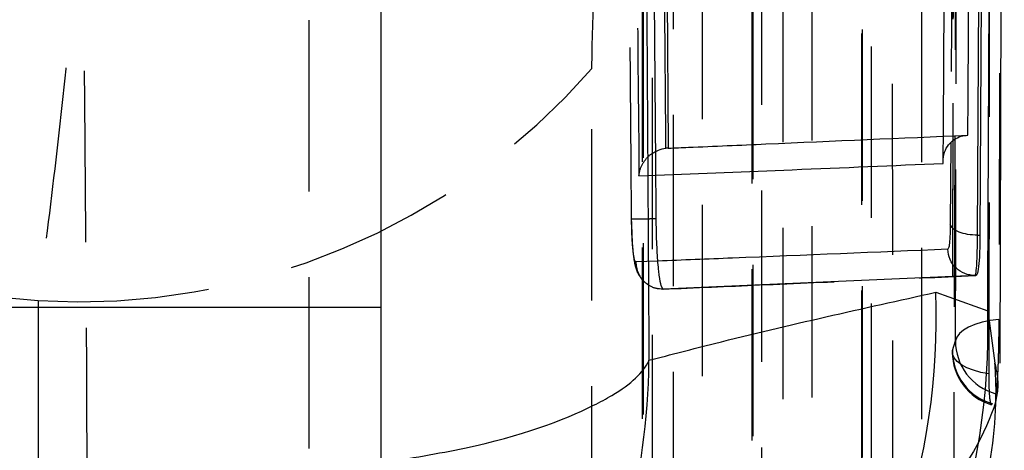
# Model space of a CAD drawing. Extents: x 82 to 397, y 14 to 279.
# Tile 33 of 38: x 381.9 to 389.21, y 251.07 to 254.26. Entities that reach past the tile are written whole.
import ezdxf

# ---------------------------------------------------------------- set-up
doc = ezdxf.new("R2010")
doc.units = 0
doc.linetypes.add('HIDDEN', pattern=[1.905, 1.27, -0.635])
doc.layers.get('0').update_dxf_attribs({"linetype": 'CONTINUOUS'})

msp = doc.modelspace()

# ---------------------------------------------------------------- linework, layer by layer
at = {"color": 7, "linetype": 'CONTINUOUS'}
for p, q in [((389.1755, 251.717), (389.2058, 261.7669)), ((384.5836, 252.1306), (384.5836, 261.2574)), ((389.0072, 252.667), (389.0523, 261.143)), ((389.0695, 261.143), (389.0255, 252.667)), ((386.6595, 259.7237), (386.7128, 253.3121)), ((386.7128, 253.3121), (386.6955, 253.3111)), ((388.7526, 253.1995), (388.7528, 253.2196)), ((389.0072, 252.667), (389.0255, 252.667)), ((388.9946, 252.3671), (386.6754, 252.2672)), ((388.9883, 252.3671), (388.9947, 252.3671)), ((386.6754, 252.2672), (386.6728, 252.2679)), ((386.6743, 252.2672), (386.6744, 252.2672)), ((386.6743, 252.2672), (386.6754, 252.2672)), ((388.6981, 252.2438), (389.0827, 252.1056)), ((384.5836, 252.1306), (381.5836, 252.1306)), ((384.5836, 246.1464), (384.5836, 252.1306))]:
    msp.add_line(p, q, dxfattribs=at)
at = {"color": 7, "linetype": 'HIDDEN'}
for p, q in [((384.0477, 241.5606), (384.0477, 261.5307)), ((388.8373, 261.2534), (388.82, 251.8)), ((388.145, 259.8765), (388.1455, 250.7695)), ((387.3324, 258.1309), (387.3323, 249.7009)), ((386.5199, 256.3853), (386.5189, 248.6324)), ((386.1468, 248.3719), (386.1456, 253.9021)), ((386.4951, 253.1065), (386.621, 253.1116)), ((386.6364, 252.4749), (386.4722, 252.4684)), ((381.2274, 252.2556), (382.0385, 252.1835)), ((386.6149, 252.2774), (386.6744, 252.2672)), ((382.0385, 252.1835), (382.04, 246.654)), ((388.8214, 251.8121), (388.8437, 251.8844)), ((389.1175, 251.4177), (389.1112, 251.4143))]:
    msp.add_line(p, q, dxfattribs=at)
at = {"color": 8, "linetype": 'CONTINUOUS'}
for p, q in [((388.8084, 253.3519), (388.8051, 252.7468)), ((389.0827, 252.1056), (389.1351, 251.7178))]:
    msp.add_line(p, q, dxfattribs=at)
at = {"color": 7, "linetype": 'HIDDEN', "flags": 128}
for points in [[(389.1887, 261.4885), (389.187, 260.7567), (389.1798, 257.8091), (389.1651, 252.0414)], [(388.8437, 251.8844), (388.8454, 252.6214), (388.852, 255.5694), (388.8643, 261.3326)], [(388.8392, 261.2669), (388.8379, 260.5299), (388.8325, 257.5819), (388.8214, 251.8121)], [(389.0928, 251.6384), (389.0939, 252.3638), (389.0986, 255.3116), (389.1072, 261.0923)], [(388.5903, 260.1939), (388.5903, 259.457), (388.5905, 256.5097), (388.5909, 251.0297)], [(388.221, 250.891), (388.221, 251.6278), (388.2208, 254.5752), (388.2204, 260.0551)], [(388.1519, 259.9079), (388.1519, 259.1711), (388.1521, 256.2238), (388.1525, 250.8009)], [(388.3777, 250.6153), (388.3777, 251.3522), (388.3775, 254.2995), (388.3772, 259.7224)], [(387.7777, 258.4482), (387.7777, 257.7114), (387.7777, 254.764), (387.7777, 249.9612)], [(387.4078, 249.8224), (387.4078, 250.5593), (387.4078, 253.5066), (387.4078, 258.3095)], [(387.3393, 258.1623), (387.3393, 257.4255), (387.3392, 254.4781), (387.3392, 249.7324)], [(387.5644, 249.5468), (387.5644, 250.2836), (387.5645, 253.2309), (387.5646, 257.9767)], [(386.9652, 256.7026), (386.9651, 255.9657), (386.9648, 253.0184), (386.9644, 248.8926)], [(386.5944, 248.7539), (386.5945, 249.4907), (386.5948, 252.4381), (386.5953, 256.5639)], [(386.5268, 256.4167), (386.5267, 255.6799), (386.5264, 252.7325), (386.5258, 248.6638)], [(386.751, 248.4782), (386.7511, 249.215), (386.7516, 252.1624), (386.7521, 256.2311)], [(389.1651, 252.0414), (389.1016, 252.0335), (389.042, 252.0214), (388.9879, 252.0054), (388.9407, 251.9859), (388.9019, 251.9634), (388.8722, 251.9385), (388.8527, 251.9119), (388.8437, 251.8844)], [(389.0928, 251.6384), (389.0322, 251.6497), (388.9767, 251.6651), (388.928, 251.684), (388.8871, 251.706), (388.8554, 251.7305), (388.8335, 251.7568), (388.8221, 251.7843), (388.8214, 251.8121)]]:
    msp.add_lwpolyline(points, dxfattribs=at)
at = {"color": 7, "linetype": 'HIDDEN'}
for centre, radius, start, end in [((382.3462, 257.215), 5.0409, 266.50045, 318.91185), ((389.2477, 251.8819), 0.404, 179.65552, 254.79622), ((389.2264, 251.7992), 0.406, 179.88617, 253.45021), ((389.227, 251.8083), 0.4056, 179.45607, 254.34483)]:
    msp.add_arc(centre, radius, start, end, dxfattribs=at)
at = {"color": 7, "linetype": 'CONTINUOUS'}
for centre, radius, start, end in [((383.6399, 252.0632), 5.0615, 280.093, 2.04524), ((383.9808, 251.9709), 5.1037, 280.51204, 1.51238)]:
    msp.add_arc(centre, radius, start, end, dxfattribs=at)
for points, knots in [([(389.0827, 252.1056), (389.0915, 254.0126), (389.1067, 257.3022), (389.1206, 260.593), (389.1265, 261.976)], [0, 0, 0, 0, 0.579719, 1, 1, 1, 1]), ([(388.9356, 253.4088), (388.936, 253.4769), (388.9394, 254.0362), (388.9544, 256.5038), (388.9682, 258.9034), (388.9791, 260.8117)], [0, 0, 0, 0, 0.027574, 0.226656, 1, 1, 1, 1]), ([(386.5191, 260.2929), (386.5268, 258.8609), (386.542, 256.0098), (386.5605, 253.1588), (386.5697, 251.7396)], [0, 0, 0, 0, 0.502233, 1, 1, 1, 1]), ([(386.6234, 252.7902), (386.6224, 252.9255), (386.6171, 253.6021), (386.5985, 256.0813), (386.5835, 258.4252), (386.5719, 260.2277)], [0, 0, 0, 0, 0.054586, 0.272931, 1, 1, 1, 1]), ([(386.6955, 253.3111), (386.6955, 253.3115), (386.6865, 254.3809), (386.6674, 256.5184), (386.6516, 258.6558), (386.6437, 259.724), (386.6437, 259.7242)], [0, 0, 0, 0, 0.000156, 0.50028, 0.999922, 1, 1, 1, 1]), ([(386.7128, 253.3121), (386.7142, 253.3122), (386.7639, 253.3143), (387.0063, 253.3247), (387.751, 253.3569), (388.4378, 253.387), (388.9356, 253.4088)], [0, 0, 0, 0, 0.001869, 0.066123, 0.323139, 1, 1, 1, 1]), ([(388.7526, 253.1995), (388.7526, 253.2003), (388.7522, 253.2051), (388.7508, 253.2333), (388.7581, 253.2809), (388.7882, 253.3366), (388.8311, 253.377), (388.8814, 253.4025), (388.9184, 253.4068), (388.9356, 253.4088)], [0, 0, 0, 0, 0.008702, 0.049186, 0.289076, 0.496527, 0.677757, 0.849966, 1, 1, 1, 1]), ([(386.6196, 253.2871), (386.6264, 253.291), (386.6485, 253.3038), (386.6762, 253.3081), (386.6955, 253.3111)], [0, 0, 0, 0, 0.304618, 1, 1, 1, 1]), ([(386.6728, 252.2679), (386.6674, 252.2768), (386.6566, 252.2946), (386.6419, 252.3932), (386.6307, 252.5322), (386.6249, 252.6734), (386.6238, 252.761), (386.6234, 252.7901)], [0, 0, 0, 0, 0.222623, 0.445234, 0.667639, 0.889676, 1, 1, 1, 1]), ([(388.8051, 252.7468), (388.8049, 252.7303), (388.8043, 252.682), (388.8008, 252.62), (388.7945, 252.5724), (388.789, 252.5661), (388.7862, 252.563)], [0, 0, 0, 0, 0.1562003, 0.4571274, 0.7297204, 1, 1, 1, 1]), ([(389.0072, 252.667), (388.9822, 252.6683), (388.9322, 252.6708), (388.8678, 252.689), (388.8202, 252.7151), (388.8101, 252.7362), (388.8051, 252.7468)], [0, 0, 0, 0, 0.249997, 0.499996, 0.749998, 1, 1, 1, 1]), ([(388.9884, 252.3671), (388.9884, 252.3671), (388.9909, 252.3671), (388.9967, 252.3851), (389.003, 252.4595), (389.0062, 252.5613), (389.0072, 252.6403), (389.0072, 252.667), (389.0072, 252.667)], [0, 0, 0, 0, 0.000102, 0.268587, 0.541761, 0.843412, 0.999894, 1, 1, 1, 1]), ([(389.0255, 252.667), (389.0247, 252.6207), (389.0232, 252.5281), (389.015, 252.4259), (389.0049, 252.3742), (388.9973, 252.3689), (388.9947, 252.3671)], [0, 0, 0, 0, 0.272321, 0.544631, 0.844593, 1, 1, 1, 1]), ([(388.9882, 252.3671), (388.9623, 252.37), (388.9106, 252.3759), (388.8447, 252.4209), (388.7977, 252.4853), (388.7901, 252.5371), (388.7863, 252.563)], [0, 0, 0, 0, 0.250001, 0.499997, 0.750001, 1, 1, 1, 1]), ([(388.9883, 252.3671), (388.9883, 252.3671), (388.9884, 252.3671), (388.9884, 252.3671), (388.9884, 252.3671)], [0, 0, 0, 0, 0.95654, 1, 1, 1, 1]), ([(386.5697, 251.7396), (386.732, 251.7816), (387.4572, 251.9694), (388.1558, 252.1239), (388.6981, 252.2438)], [0, 0, 0, 0, 0.22378, 1, 1, 1, 1]), ([(387.8412, 248.0921), (387.8689, 248.1257), (388.0307, 248.3216), (388.3017, 248.7384), (388.6345, 249.3561), (388.9027, 250.0388), (389.0768, 250.7802), (389.1577, 251.3503), (389.1391, 251.668), (389.1362, 251.7178)], [0, 0, 0, 0, 0.041569, 0.242092, 0.428513, 0.608979, 0.787871, 0.966719, 1, 1, 1, 1])]:
    msp.add_open_spline(points, degree=3, knots=knots, dxfattribs=at)
at = {"color": 7, "linetype": 'HIDDEN'}
for points, knots in [([(382.4336, 261.5113), (382.4565, 261.3406), (382.5021, 260.9992), (382.5414, 260.3025), (382.5575, 259.4918), (382.5495, 258.5811), (382.5175, 257.5879), (382.4628, 256.5304), (382.3853, 255.428), (382.287, 254.3129), (382.1716, 253.2146), (382.0829, 252.5272), (382.0385, 252.1835)], [0, 0, 0, 0, 0.1014336, 0.202865, 0.3022118, 0.4015561, 0.5000795, 0.5986013, 0.6992984, 0.7999952, 0.8999969, 1, 1, 1, 1]), ([(382.4051, 250.7094), (382.3922, 252.4612), (382.3665, 255.9589), (382.3464, 259.4567), (382.3364, 261.2026)], [0, 0, 0, 0, 0.500831, 1, 1, 1, 1]), ([(388.7528, 253.2196), (388.7535, 253.3357), (388.7571, 253.9431), (388.7724, 256.5434), (388.7862, 259.0275), (388.7973, 261.0204)], [0, 0, 0, 0, 0.04466, 0.233595, 1, 1, 1, 1]), ([(388.8627, 261.027), (388.857, 259.2052), (388.8464, 255.8025), (388.8354, 252.3986), (388.8302, 250.8171)], [0, 0, 0, 0, 0.535379, 1, 1, 1, 1]), ([(388.8483, 260.8649), (388.8483, 260.861), (388.8457, 260.3658), (388.8331, 257.9054), (388.8198, 255.405), (388.8087, 253.3959), (388.8084, 253.3519)], [0, 0, 0, 0, 0.001575, 0.197747, 0.982433, 1, 1, 1, 1]), ([(386.4404, 252.7879), (386.4393, 252.9232), (386.4338, 253.5998), (386.4143, 256.079), (386.3986, 258.4228), (386.3865, 260.2253)], [0, 0, 0, 0, 0.054586, 0.272933, 1, 1, 1, 1]), ([(386.4399, 259.9176), (386.4484, 258.7846), (386.4653, 256.5142), (386.4852, 254.2438), (386.4951, 253.1065)], [0, 0, 0, 0, 0.4990478, 1, 1, 1, 1]), ([(386.1456, 253.9021), (386.1493, 254.1038), (386.1567, 254.5075), (386.2164, 255.1566), (386.305, 255.7456), (386.4172, 256.2446), (386.499, 256.4418), (386.5407, 256.5425)], [0, 0, 0, 0, 0.197326, 0.394833, 0.589882, 0.790498, 1, 1, 1, 1]), ([(386.4951, 253.1065), (386.4952, 253.1071), (386.4962, 253.1193), (386.5031, 253.1594), (386.5314, 253.2172), (386.5773, 253.2664), (386.6106, 253.2827), (386.6196, 253.2871)], [0, 0, 0, 0, 0.010021, 0.180543, 0.590882, 0.889184, 1, 1, 1, 1]), ([(386.4404, 252.7879), (386.44, 252.7879), (386.4391, 252.7879), (386.4489, 252.7881), (386.4664, 252.7883), (386.4916, 252.7886), (386.5233, 252.7889), (386.5601, 252.7893), (386.5943, 252.7897), (386.6158, 252.79), (386.6234, 252.7901)], [0, 0, 0, 0, 0.1325167, 0.2650238, 0.3975466, 0.5300568, 0.6625721, 0.7950822, 0.9275937, 1, 1, 1, 1]), ([(386.4722, 252.4684), (386.4701, 252.4699), (386.4646, 252.4737), (386.4561, 252.5119), (386.4481, 252.584), (386.4423, 252.6798), (386.441, 252.7519), (386.4404, 252.7879)], [0, 0, 0, 0, 0.141849, 0.356457, 0.570481, 0.785872, 1, 1, 1, 1]), ([(386.4405, 252.7673), (386.4407, 252.7432), (386.4414, 252.6733), (386.4479, 252.5648), (386.4584, 252.4781), (386.4704, 252.4212), (386.4988, 252.3586), (386.5465, 252.3064), (386.6041, 252.2753), (386.6386, 252.2719), (386.6479, 252.271)], [0, 0, 0, 0, 0.103156, 0.299127, 0.509859, 0.640418, 0.723185, 0.836923, 0.956068, 1, 1, 1, 1]), ([(386.4722, 252.4684), (386.4742, 252.4476), (386.4777, 252.4103), (386.5045, 252.3565), (386.5337, 252.3182), (386.5602, 252.3047), (386.5666, 252.3014)], [0, 0, 0, 0, 0.308991, 0.554272, 0.894163, 1, 1, 1, 1]), ([(386.6744, 252.2672), (386.9137, 252.2774), (387.6959, 252.3107), (388.4588, 252.344), (388.9883, 252.3671)], [0, 0, 0, 0, 0.305926, 1, 1, 1, 1]), ([(386.6728, 252.2679), (386.6733, 252.2676), (386.6738, 252.2672), (386.6743, 252.2672), (386.6743, 252.2672)], [0, 0, 0, 0, 0.997781, 1, 1, 1, 1]), ([(389.1651, 252.0414), (389.1649, 252.0057), (389.1645, 251.9284), (389.1621, 251.7993), (389.158, 251.6736), (389.1524, 251.5712), (389.1466, 251.5134), (389.1429, 251.4973), (389.1417, 251.492)], [0, 0, 0, 0, 0.160467, 0.348323, 0.536014, 0.723276, 0.91009, 1, 1, 1, 1]), ([(389.1351, 251.7178), (389.1472, 251.6637), (389.2002, 251.4265), (388.9914, 251.0826), (388.8302, 250.8171)], [0, 0, 0, 0, 0.227905, 1, 1, 1, 1]), ([(389.1083, 251.4128), (389.1054, 251.4225), (389.0996, 251.442), (389.094, 251.5234), (389.0927, 251.5972), (389.0928, 251.6378), (389.0928, 251.6384)], [0, 0, 0, 0, 0.3309035, 0.6625361, 0.9949813, 1, 1, 1, 1])]:
    msp.add_open_spline(points, degree=3, knots=knots, dxfattribs=at)
at = {"color": 8, "linetype": 'CONTINUOUS'}
for points, knots in [([(386.621, 253.1116), (386.9592, 253.1252), (387.6765, 253.154), (388.3805, 253.1838), (388.7526, 253.1995)], [0, 0, 0, 0, 0.471479, 1, 1, 1, 1]), ([(388.7862, 252.563), (388.2569, 252.5407), (387.5478, 252.5109), (386.8208, 252.4822), (386.6364, 252.4749)], [0, 0, 0, 0, 0.7464489, 1, 1, 1, 1]), ([(384.5836, 250.978), (384.7974, 251.0133), (385.4934, 251.128), (385.9932, 251.3167), (386.4107, 251.5378), (386.5304, 251.6515), (386.5692, 251.7386), (386.5697, 251.7396)], [0, 0, 0, 0, 0.1849, 0.601747, 0.690948, 0.996509, 1, 1, 1, 1]), ([(384.5836, 247.7865), (384.8908, 248.0358), (385.6557, 248.6563), (386.1596, 249.6774), (386.4895, 250.7532), (386.565, 251.3079), (386.5696, 251.7348), (386.5697, 251.7396)], [0, 0, 0, 0, 0.255612, 0.636378, 0.717758, 0.996811, 1, 1, 1, 1])]:
    msp.add_open_spline(points, degree=3, knots=knots, dxfattribs=at)

doc.saveas('drawing.dxf')
